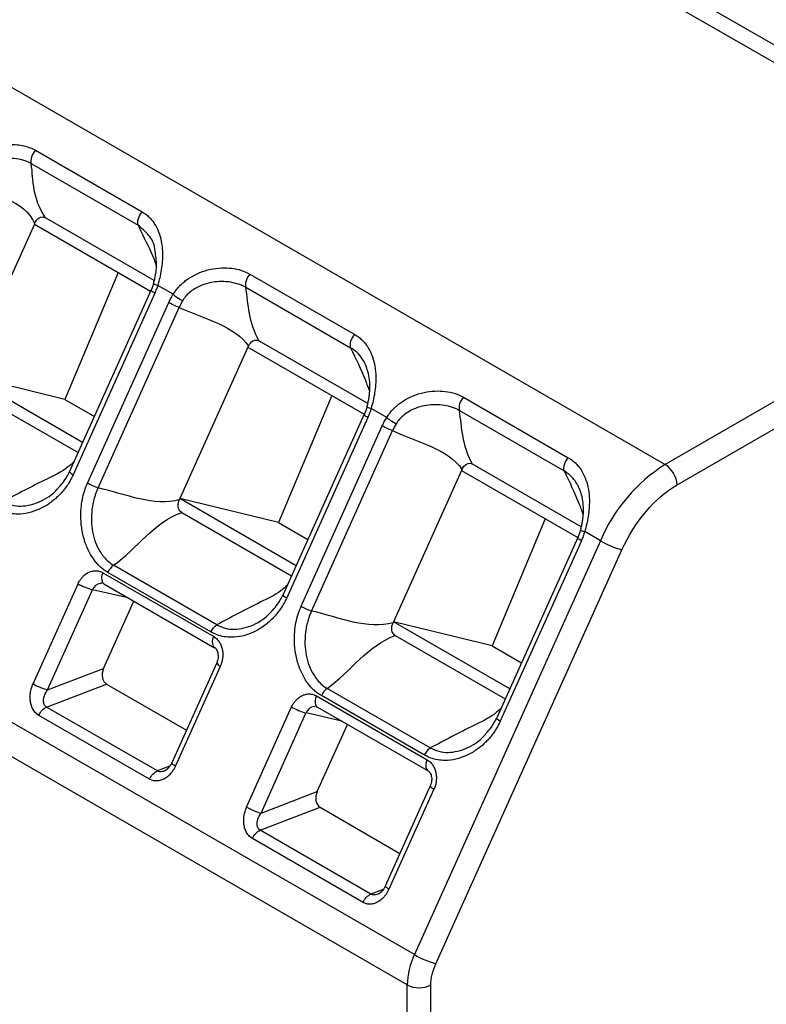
# Model space of a CAD drawing. Header units: millimetres. Extents: x 3 to 274, y 6 to 213.
# Tile 24 of 32: x 218.48 to 225.15, y 165.54 to 174.35. Entities that reach past the tile are written whole.
import ezdxf

# ---------------------------------------------------------------- set-up
doc = ezdxf.new("R2010")
doc.units = ezdxf.units.MM

msp = doc.modelspace()

# ---------------------------------------------------------------- linework, layer by layer
for p, q in [((220.0729, 176.9357), (227.8511, 172.4454)), ((220.2757, 176.9789), (228.0539, 172.4887)), ((216.472, 174.8569), (224.2502, 170.3667)), ((218.6198, 173.1773), (219.5742, 172.6263)), ((218.5831, 173.0588), (219.5375, 172.5079)), ((218.6111, 172.5173), (218.0027, 171.1628)), ((218.613, 172.5216), (218.6111, 172.5173)), ((218.6111, 172.5173), (219.6495, 171.9178)), ((219.6827, 172.0123), (218.7096, 172.5741)), ((227.8511, 172.4454), (224.2502, 170.3667)), ((224.3563, 170.183), (227.9572, 172.2617)), ((219.3596, 172.0852), (218.8837, 170.9488)), ((220.5374, 172.0703), (221.475, 171.529)), ((219.6769, 171.983), (219.6543, 171.9228)), ((219.8517, 171.8889), (219.7131, 171.9689)), ((219.6553, 171.9275), (218.926, 170.3039)), ((219.687, 171.8986), (218.9577, 170.2749)), ((220.5007, 171.9519), (221.4383, 171.4106)), ((219.0866, 170.2005), (219.8114, 171.8142)), ((219.1798, 170.1574), (219.9045, 171.7711)), ((221.5904, 170.911), (220.6186, 171.4721)), ((220.5203, 171.4151), (219.9119, 170.0606)), ((220.5242, 171.4238), (220.5203, 171.4151)), ((220.5203, 171.4151), (221.5598, 170.815)), ((219.0422, 170.5627), (218.0027, 171.1628)), ((218.8837, 170.9488), (218.0027, 171.1628)), ((218.0188, 171.0397), (219.0017, 170.4724)), ((218.8837, 170.9488), (219.1473, 170.7967)), ((221.2688, 170.983), (220.7929, 169.8467)), ((222.4466, 170.9682), (223.3842, 170.4269)), ((221.5848, 170.8806), (221.559, 170.8107)), ((221.7609, 170.7868), (221.6213, 170.8674)), ((222.4099, 170.8497), (223.3475, 170.3084)), ((221.56, 170.8154), (220.8352, 169.2017)), ((221.5917, 170.7865), (220.8669, 169.1728)), ((220.9958, 169.0984), (221.7205, 170.7121)), ((221.0889, 169.0552), (221.8137, 170.6689)), ((222.0076, 165.9808), (214.2295, 170.471)), ((222.4295, 170.313), (221.8211, 168.9585)), ((222.4334, 170.3217), (222.4295, 170.313)), ((222.4295, 170.313), (223.469, 169.7129)), ((223.4996, 169.8089), (222.5277, 170.3699)), ((221.9437, 165.7097), (214.1655, 170.1999)), ((219.9119, 170.0606), (219.9083, 170.0527)), ((220.9514, 169.4605), (219.9119, 170.0606)), ((220.7929, 169.8467), (219.9119, 170.0606)), ((219.928, 169.9376), (220.9109, 169.3702)), ((223.178, 169.8809), (222.7021, 168.7445)), ((220.7929, 169.8467), (221.0565, 169.6945)), ((223.494, 169.7784), (223.4682, 169.7085)), ((223.671, 169.6841), (223.5304, 169.7652)), ((223.671, 169.6841), (222.0076, 165.9808)), ((223.4692, 169.7132), (222.7444, 168.0996)), ((223.5009, 169.6843), (222.7761, 168.0706)), ((222.2006, 165.8994), (223.8639, 169.6028)), ((220.2413, 168.932), (219.3191, 169.4644)), ((219.2237, 169.3979), (220.2137, 168.8264)), ((220.1896, 168.8676), (219.2673, 169.4)), ((218.599, 168.4036), (219.0012, 169.2989)), ((218.7277, 168.3493), (219.1298, 169.2447)), ((219.4491, 169.1723), (219.1304, 169.246)), ((219.2022, 169.3027), (219.2193, 169.31)), ((219.2316, 169.2979), (220.2216, 168.7264)), ((219.2299, 168.5422), (219.4998, 169.1431)), ((221.8211, 168.9585), (221.8175, 168.9505)), ((222.8606, 168.3584), (221.8211, 168.9585)), ((222.7021, 168.7445), (221.8211, 168.9585)), ((221.8372, 168.8354), (222.8201, 168.2681)), ((220.2092, 168.7385), (220.2111, 168.7358)), ((222.7021, 168.7445), (222.9657, 168.5924)), ((218.7277, 168.3493), (219.2299, 168.5422)), ((220.2407, 168.5917), (219.8385, 167.6964)), ((220.274, 168.5641), (219.8718, 167.6688)), ((220.2407, 168.5917), (220.2405, 168.5908)), ((218.7202, 168.1957), (219.2557, 168.4014)), ((219.2557, 168.4014), (219.97, 167.989)), ((222.1505, 167.8299), (221.2283, 168.3623)), ((221.1329, 168.2957), (222.1229, 167.7242)), ((222.0987, 167.7655), (221.1765, 168.2979)), ((219.7101, 167.6242), (218.7202, 168.1957)), ((220.5082, 167.3014), (220.9104, 168.1968)), ((221.1114, 168.2005), (221.1284, 168.2079)), ((221.1408, 168.1957), (222.1308, 167.6242)), ((219.6405, 167.5503), (218.6506, 168.1218)), ((220.6369, 167.2472), (221.039, 168.1425)), ((221.3583, 168.0702), (221.0396, 168.1439)), ((221.1391, 167.4401), (221.409, 168.0409)), ((219.8195, 167.6662), (219.7101, 167.6242)), ((222.1184, 167.6364), (222.1203, 167.6337)), ((222.1499, 167.4896), (221.7477, 166.5942)), ((222.1499, 167.4896), (222.1497, 167.4886)), ((220.6369, 167.2472), (221.1391, 167.4401)), ((222.1832, 167.462), (221.781, 166.5666)), ((220.6294, 167.0936), (221.1649, 167.2992)), ((221.1649, 167.2992), (221.8792, 166.8869)), ((221.6193, 166.5221), (220.6294, 167.0936)), ((221.5497, 166.4482), (220.5598, 167.0197)), ((221.7287, 166.5641), (221.6193, 166.5221)), ((221.9437, 161.2168), (221.9437, 165.7097)), ((222.1558, 161.2168), (222.1558, 165.7097))]:
    msp.add_line(p, q)
at = {"flags": 128}
for points in [[(220.2182, 168.7286), (220.2205, 168.727), (220.2216, 168.7264)], [(222.1274, 167.6265), (222.1297, 167.6249), (222.1308, 167.6242)]]:
    msp.add_lwpolyline(points, dxfattribs=at)
for centre, radius, start, end in [((225.0604, 169.0921), 1.5103, 122.44239, 156.92211), ((224.126, 170.1725), 0.2305, 2.60548, 57.39452), ((224.0926, 170.415), 0.8438, 240.01763, 254.27293), ((219.3078, 169.3496), 0.097, 150.13123, 204.14403), ((219.2823, 169.7861), 0.5625, 240.01763, 254.27293), ((219.2155, 169.2119), 0.0917, 98.22797, 158.60863), ((219.2497, 169.3287), 0.0357, 211.69092, 239.60653), ((220.2979, 168.7781), 0.0971, 150.1507, 204.01595), ((220.3021, 168.6338), 0.0751, 214.95489, 248.04979), ((221.217, 168.2474), 0.097, 150.13123, 204.14403), ((221.1915, 168.684), 0.5625, 240.01763, 254.27293), ((221.1247, 168.1097), 0.0917, 98.22797, 158.60863), ((221.1589, 168.2265), 0.0357, 211.69092, 239.60653), ((222.2071, 167.6759), 0.0971, 150.1507, 204.01595), ((222.2112, 167.5316), 0.0751, 214.95489, 248.04979), ((222.6202, 165.6932), 0.6767, 154.852, 178.60507), ((222.4293, 166.7116), 0.8438, 240.01763, 254.27293), ((222.0498, 165.9144), 0.2306, 242.60967, 297.39033)]:
    msp.add_arc(centre, radius, start, end)
for centre in [(219.3006, 168.5014), (221.2098, 167.3993)]:
    msp.add_ellipse(centre, major_axis=(0.0329, 0.1053), ratio=0.731558, start_param=1.40777, end_param=2.978566)
for points, knots in [([(217.9414, 172.9917), (217.9488, 173.0033), (217.9637, 173.0265), (217.99, 173.0584), (218.0192, 173.0882), (218.0515, 173.1156), (218.1019, 173.1514), (218.1745, 173.1892), (218.2693, 173.2185), (218.3652, 173.2319), (218.4484, 173.2297), (218.5172, 173.2182), (218.5722, 173.2019), (218.6041, 173.1854), (218.6198, 173.1773)], [0, 0, 0, 0, 0.050897, 0.102076, 0.15389, 0.20668, 0.260767, 0.386002, 0.513953, 0.637952, 0.759984, 0.842975, 0.922533, 1, 1, 1, 1]), ([(218.6198, 173.1773), (218.6048, 173.1602), (218.5926, 173.1384), (218.5793, 173.0954), (218.5783, 173.0744), (218.5831, 173.0588)], [0, 0, 0, 0, 0.5, 0.5, 1, 1, 1, 1]), ([(218.5831, 173.0588), (218.5746, 173.0632), (218.5534, 173.074), (218.5101, 173.0894), (218.4462, 173.1032), (218.3716, 173.1077), (218.2907, 173.1013), (218.2153, 173.0828), (218.1488, 173.0534), (218.0979, 173.0181), (218.0581, 172.9815), (218.0377, 172.9516), (218.0275, 172.9367)], [0, 0, 0, 0, 0.052811, 0.131741, 0.243002, 0.385718, 0.496569, 0.6298, 0.751423, 0.834013, 0.917673, 1, 1, 1, 1]), ([(218.613, 172.5216), (218.6226, 172.543), (218.6361, 172.5628), (218.672, 172.5845), (218.6928, 172.5838), (218.7096, 172.5741)], [0, 0, 0, 0, 0.5, 0.5, 1, 1, 1, 1]), ([(219.5375, 172.5079), (219.5326, 172.5235), (219.5336, 172.5445), (219.5469, 172.5874), (219.5592, 172.6093), (219.5742, 172.6263)], [0, 0, 0, 0, 0.5, 0.5, 1, 1, 1, 1]), ([(219.5742, 172.6263), (219.5852, 172.6194), (219.6074, 172.6055), (219.6367, 172.58), (219.6633, 172.5509), (219.694, 172.5078), (219.7242, 172.4475), (219.747, 172.3657), (219.7578, 172.2756), (219.7561, 172.1878), (219.7467, 172.1078), (219.7331, 172.0372), (219.7198, 171.9916), (219.7131, 171.9689)], [0, 0, 0, 0, 0.057899, 0.116805, 0.177306, 0.239942, 0.361647, 0.48541, 0.613422, 0.738534, 0.828208, 0.914834, 1, 1, 1, 1]), ([(219.5375, 172.5079), (219.5459, 172.4899), (219.5924, 172.39), (219.6616, 172.2598), (219.6944, 172.1611), (219.7021, 172.1381)], [0, 0, 0, 0, 0.144218, 0.800376, 1, 1, 1, 1]), ([(219.6899, 172.2748), (219.6893, 172.2821), (219.6843, 172.3393), (219.6405, 172.4223), (219.5714, 172.4798), (219.5375, 172.5079)], [0, 0, 0, 0, 0.069395, 0.544574, 1, 1, 1, 1]), ([(219.6764, 171.9848), (219.6833, 172.0117), (219.6971, 172.0661), (219.7075, 172.1684), (219.6967, 172.2336), (219.6899, 172.2748)], [0, 0, 0, 0, 0.264028, 0.53449, 1, 1, 1, 1]), ([(219.8517, 171.8889), (219.8592, 171.9004), (219.8743, 171.9235), (219.9009, 171.9552), (219.9304, 171.9848), (219.9631, 172.012), (220.0143, 172.0477), (220.0882, 172.0857), (220.1846, 172.1149), (220.2819, 172.1279), (220.3754, 172.1243), (220.4632, 172.1068), (220.5129, 172.0823), (220.5374, 172.0703)], [0, 0, 0, 0, 0.050504, 0.101328, 0.152816, 0.205301, 0.259096, 0.38574, 0.514286, 0.63894, 0.760964, 0.882494, 1, 1, 1, 1]), ([(220.5374, 172.0703), (220.5224, 172.0532), (220.5101, 172.0314), (220.4968, 171.9884), (220.4958, 171.9674), (220.5007, 171.9519)], [0, 0, 0, 0, 0.5, 0.5, 1, 1, 1, 1]), ([(219.6764, 171.9848), (219.6753, 171.9847), (219.674, 171.9845), (219.6768, 171.9832), (219.6772, 171.983)], [0, 0, 0, 0, 0.83338, 1, 1, 1, 1]), ([(219.6772, 171.983), (219.6786, 171.9822), (219.6817, 171.9805), (219.694, 171.9756), (219.7067, 171.9712), (219.7131, 171.9689)], [0, 0, 0, 0, 0.285706, 0.642725, 1, 1, 1, 1]), ([(219.7131, 171.9689), (219.7093, 171.9568), (219.7016, 171.9329), (219.6918, 171.9099), (219.687, 171.8986)], [0, 0, 0, 0, 0.506125, 1, 1, 1, 1]), ([(220.5007, 171.9519), (220.4918, 171.9565), (220.4722, 171.9666), (220.4285, 171.9831), (220.3654, 171.9986), (220.2875, 172.0047), (220.2059, 171.9988), (220.1279, 171.9799), (220.0601, 171.95), (220.0077, 171.9143), (219.9673, 171.8776), (219.9468, 171.8479), (219.9367, 171.8332)], [0, 0, 0, 0, 0.054636, 0.119848, 0.243107, 0.37885, 0.496613, 0.629527, 0.75268, 0.836584, 0.91957, 1, 1, 1, 1]), ([(219.6547, 171.9227), (219.6544, 171.9232), (219.6521, 171.9258), (219.6538, 171.9267), (219.6553, 171.9275)], [0, 0, 0, 0, 0.168584, 1, 1, 1, 1]), ([(219.687, 171.8986), (219.681, 171.9021), (219.6692, 171.9093), (219.6581, 171.9177), (219.6558, 171.9212), (219.6547, 171.9227)], [0, 0, 0, 0, 0.357496, 0.714992, 1, 1, 1, 1]), ([(219.8114, 171.8142), (219.8174, 171.8269), (219.8296, 171.8528), (219.8443, 171.8768), (219.8517, 171.8889)], [0, 0, 0, 0, 0.493714, 1, 1, 1, 1]), ([(219.8517, 171.8889), (219.8613, 171.8804), (219.8884, 171.8595), (219.9202, 171.8411), (219.9367, 171.8332)], [0, 0, 0, 0, 0.428571, 1, 1, 1, 1]), ([(221.4383, 171.4106), (221.4335, 171.4262), (221.4345, 171.4472), (221.4478, 171.4901), (221.46, 171.512), (221.475, 171.529)], [0, 0, 0, 0, 0.5, 0.5, 1, 1, 1, 1]), ([(221.475, 171.529), (221.4862, 171.522), (221.5087, 171.508), (221.5386, 171.4823), (221.5656, 171.4533), (221.597, 171.4104), (221.6281, 171.3499), (221.6523, 171.2678), (221.6642, 171.1772), (221.6629, 171.0887), (221.6539, 171.0078), (221.6408, 170.9365), (221.6277, 170.8903), (221.6213, 170.8674)], [0, 0, 0, 0, 0.058261, 0.117235, 0.177477, 0.239508, 0.361164, 0.485532, 0.613064, 0.738411, 0.828373, 0.915055, 1, 1, 1, 1]), ([(220.5242, 171.4238), (220.5334, 171.4445), (220.5475, 171.4626), (220.5824, 171.4817), (220.6023, 171.4815), (220.6186, 171.4721)], [0, 0, 0, 0, 0.5, 0.5, 1, 1, 1, 1]), ([(221.4383, 171.4106), (221.4855, 171.3119), (221.5498, 171.1774), (221.595, 171.0521), (221.607, 171.0187)], [0, 0, 0, 0, 0.733929, 1, 1, 1, 1]), ([(221.5931, 171.1982), (221.5893, 171.2109), (221.5809, 171.2387), (221.5621, 171.2802), (221.5303, 171.3319), (221.4891, 171.3773), (221.4512, 171.4021), (221.4383, 171.4106)], [0, 0, 0, 0, 0.144631, 0.316799, 0.510342, 0.833973, 1, 1, 1, 1]), ([(221.5841, 170.8822), (221.5871, 170.8929), (221.593, 170.9147), (221.5998, 170.948), (221.6051, 170.9815), (221.6085, 171.0148), (221.611, 171.0628), (221.6092, 171.1262), (221.5986, 171.1735), (221.5931, 171.1982)], [0, 0, 0, 0, 0.097055, 0.195964, 0.29597, 0.396268, 0.496085, 0.73569, 1, 1, 1, 1]), ([(221.7609, 170.7868), (221.7684, 170.7983), (221.7835, 170.8213), (221.8101, 170.8531), (221.8397, 170.8827), (221.8724, 170.9099), (221.9237, 170.9457), (221.9976, 170.9836), (222.0941, 171.0129), (222.1913, 171.0259), (222.2847, 171.0222), (222.3724, 171.0047), (222.4221, 170.9802), (222.4466, 170.9682)], [0, 0, 0, 0, 0.0505065, 0.1013539, 0.1528887, 0.2054438, 0.2593331, 0.3861034, 0.5146838, 0.6392232, 0.7611163, 0.8824984, 1, 1, 1, 1]), ([(222.4466, 170.9682), (222.4316, 170.9511), (222.4193, 170.9293), (222.406, 170.8863), (222.405, 170.8653), (222.4099, 170.8497)], [0, 0, 0, 0, 0.5, 0.5, 1, 1, 1, 1]), ([(221.5841, 170.8822), (221.5831, 170.8821), (221.5819, 170.882), (221.5847, 170.8808), (221.5851, 170.8806)], [0, 0, 0, 0, 0.842982, 1, 1, 1, 1]), ([(221.5851, 170.8806), (221.5865, 170.8798), (221.5897, 170.8782), (221.6021, 170.8737), (221.6149, 170.8695), (221.6213, 170.8674)], [0, 0, 0, 0, 0.2891758, 0.6444638, 1, 1, 1, 1]), ([(221.6213, 170.8674), (221.617, 170.8534), (221.6085, 170.8258), (221.5972, 170.7995), (221.5917, 170.7865)], [0, 0, 0, 0, 0.506286, 1, 1, 1, 1]), ([(222.4099, 170.8497), (222.401, 170.8543), (222.3814, 170.8644), (222.3377, 170.881), (222.2747, 170.8964), (222.1969, 170.9026), (222.1154, 170.8967), (222.0373, 170.8778), (221.9694, 170.8479), (221.917, 170.8122), (221.8765, 170.7755), (221.856, 170.7457), (221.8459, 170.7311)], [0, 0, 0, 0, 0.05463, 0.119814, 0.242945, 0.378543, 0.496191, 0.629157, 0.752431, 0.83648, 0.919548, 1, 1, 1, 1]), ([(221.5594, 170.8106), (221.5591, 170.8111), (221.5568, 170.8137), (221.5585, 170.8146), (221.56, 170.8154)], [0, 0, 0, 0, 0.166359, 1, 1, 1, 1]), ([(221.5917, 170.7865), (221.5857, 170.79), (221.5739, 170.7972), (221.5628, 170.8055), (221.5605, 170.8091), (221.5594, 170.8106)], [0, 0, 0, 0, 0.357086, 0.714173, 1, 1, 1, 1]), ([(221.7205, 170.7121), (221.7266, 170.7248), (221.7388, 170.7506), (221.7534, 170.7746), (221.7609, 170.7868)], [0, 0, 0, 0, 0.493714, 1, 1, 1, 1]), ([(221.7609, 170.7868), (221.7705, 170.7783), (221.7976, 170.7574), (221.8294, 170.7389), (221.8459, 170.7311)], [0, 0, 0, 0, 0.428571, 1, 1, 1, 1]), ([(218.9643, 170.3892), (218.9455, 170.3717), (218.8804, 170.3113), (218.6495, 170.2033), (218.4596, 170.1021), (218.3321, 170.0342)], [0, 0, 0, 0, 0.118461, 0.408019, 1, 1, 1, 1]), ([(222.4334, 170.3217), (222.4426, 170.3423), (222.4567, 170.3604), (222.4916, 170.3795), (222.5115, 170.3793), (222.5277, 170.3699)], [0, 0, 0, 0, 0.5, 0.5, 1, 1, 1, 1]), ([(223.3475, 170.3084), (223.3426, 170.324), (223.3436, 170.345), (223.357, 170.388), (223.3692, 170.4098), (223.3842, 170.4269)], [0, 0, 0, 0, 0.5, 0.5, 1, 1, 1, 1]), ([(223.3842, 170.4269), (223.3954, 170.4199), (223.4179, 170.4058), (223.4477, 170.3802), (223.4748, 170.3512), (223.5062, 170.3082), (223.5373, 170.2477), (223.5615, 170.1655), (223.5734, 170.0748), (223.5721, 169.9863), (223.5631, 169.9055), (223.55, 169.8343), (223.5369, 169.7881), (223.5304, 169.7652)], [0, 0, 0, 0, 0.058255, 0.117232, 0.177486, 0.239539, 0.361272, 0.485761, 0.61339, 0.738684, 0.828456, 0.915048, 1, 1, 1, 1]), ([(218.832, 170.1655), (218.848, 170.1832), (218.8851, 170.224), (218.9112, 170.275), (218.926, 170.3039)], [0, 0, 0, 0, 0.433023, 1, 1, 1, 1]), ([(223.3475, 170.3084), (223.3947, 170.2097), (223.459, 170.0752), (223.5042, 169.9499), (223.5163, 169.9165)], [0, 0, 0, 0, 0.733807, 1, 1, 1, 1]), ([(223.5024, 170.096), (223.4985, 170.1087), (223.4901, 170.1365), (223.4713, 170.178), (223.4432, 170.2238), (223.4125, 170.2589), (223.3843, 170.283), (223.3663, 170.2966), (223.3535, 170.3046), (223.3475, 170.3084)], [0, 0, 0, 0, 0.144658, 0.316812, 0.510299, 0.753769, 0.839932, 0.924064, 1, 1, 1, 1]), ([(218.9577, 170.2749), (218.9512, 170.2612), (218.9381, 170.2336), (218.915, 170.1945), (218.8893, 170.1571), (218.8608, 170.1215), (218.815, 170.0722), (218.7477, 170.0152), (218.6559, 169.963), (218.5596, 169.9298), (218.4724, 169.9199), (218.3981, 169.9259), (218.3365, 169.9411), (218.299, 169.9603), (218.2804, 169.9698)], [0, 0, 0, 0, 0.04874, 0.097631, 0.147035, 0.197302, 0.248764, 0.373663, 0.500449, 0.626953, 0.75176, 0.836511, 0.918695, 1, 1, 1, 1]), ([(218.3321, 170.0342), (218.3569, 170.0227), (218.4069, 169.9995), (218.5185, 169.9882), (218.6622, 170.0247), (218.7786, 170.1005), (218.8265, 170.1589), (218.832, 170.1655)], [0, 0, 0, 0, 0.155624, 0.313898, 0.635517, 0.958419, 1, 1, 1, 1]), ([(219.2673, 169.4), (219.2566, 169.4067), (219.2351, 169.42), (219.2051, 169.4446), (219.1768, 169.4726), (219.1504, 169.5043), (219.1144, 169.5559), (219.0745, 169.6334), (219.0415, 169.7411), (219.0247, 169.8559), (219.0259, 169.9614), (219.0386, 170.0527), (219.0574, 170.1292), (219.0769, 170.1769), (219.0866, 170.2005)], [0, 0, 0, 0, 0.04869, 0.097559, 0.146987, 0.197342, 0.248971, 0.373836, 0.500776, 0.627026, 0.751811, 0.836438, 0.91863, 1, 1, 1, 1]), ([(219.1798, 170.1574), (219.1746, 170.1461), (219.1612, 170.1166), (219.1453, 170.0675), (219.133, 170.015), (219.1221, 169.9458), (219.1188, 169.8621), (219.1289, 169.7613), (219.155, 169.668), (219.1914, 169.5931), (219.2323, 169.5372), (219.2723, 169.4956), (219.3035, 169.4748), (219.3191, 169.4644)], [0, 0, 0, 0, 0.0455418, 0.1191732, 0.1880216, 0.2426252, 0.3759776, 0.4970662, 0.6254197, 0.7520191, 0.8328604, 0.9162716, 1, 1, 1, 1]), ([(219.928, 169.9376), (219.9219, 169.9411), (219.9163, 169.9459), (219.9116, 169.9517), (219.907, 169.9576), (219.9032, 169.9646), (219.9006, 169.9722), (219.8981, 169.9796), (219.8967, 169.9877), (219.8963, 169.9958), (219.8959, 170.0044), (219.8967, 170.0133), (219.8984, 170.0219), (219.9004, 170.0325), (219.9039, 170.0429), (219.9083, 170.0527)], [0, 0, 0, 0, 0.0000516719, 0.0000516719, 0.0000516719, 0.0001035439, 0.0001035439, 0.0001035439, 0.0001535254, 0.0001535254, 0.0001535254, 0.0002060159, 0.0002060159, 0.0002060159, 0.0002707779, 0.0002707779, 0.0002707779, 0.0002707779]), ([(223.4933, 169.78), (223.4963, 169.7908), (223.5022, 169.8125), (223.509, 169.8458), (223.5142, 169.8793), (223.5177, 169.9126), (223.5202, 169.9605), (223.5184, 170.0239), (223.5079, 170.0711), (223.5024, 170.096)], [0, 0, 0, 0, 0.097127, 0.196047, 0.295994, 0.396155, 0.495756, 0.735375, 1, 1, 1, 1]), ([(223.4933, 169.78), (223.4923, 169.7799), (223.4911, 169.7798), (223.4939, 169.7786), (223.4943, 169.7784)], [0, 0, 0, 0, 0.84298, 1, 1, 1, 1]), ([(223.4943, 169.7784), (223.4957, 169.7777), (223.4989, 169.7761), (223.5113, 169.7715), (223.5241, 169.7673), (223.5304, 169.7652)], [0, 0, 0, 0, 0.289175, 0.644464, 1, 1, 1, 1]), ([(223.5304, 169.7652), (223.5261, 169.7513), (223.5176, 169.7237), (223.5064, 169.6973), (223.5009, 169.6843)], [0, 0, 0, 0, 0.506286, 1, 1, 1, 1]), ([(223.4686, 169.7085), (223.4683, 169.7089), (223.466, 169.7115), (223.4677, 169.7125), (223.4692, 169.7132)], [0, 0, 0, 0, 0.166359, 1, 1, 1, 1]), ([(223.5009, 169.6843), (223.4949, 169.6879), (223.4831, 169.695), (223.472, 169.7034), (223.4697, 169.7069), (223.4686, 169.7085)], [0, 0, 0, 0, 0.357086, 0.714173, 1, 1, 1, 1]), ([(219.0012, 169.2989), (219.0048, 169.3063), (219.012, 169.3211), (219.0255, 169.3414), (219.0437, 169.3637), (219.0683, 169.3858), (219.0994, 169.4038), (219.1326, 169.4145), (219.165, 169.4164), (219.1962, 169.4115), (219.2145, 169.4024), (219.2237, 169.3979)], [0, 0, 0, 0, 0.079597, 0.159223, 0.240129, 0.368602, 0.500069, 0.628543, 0.760011, 0.879282, 1, 1, 1, 1]), ([(220.8735, 169.2871), (220.8547, 169.2696), (220.7896, 169.2092), (220.5587, 169.1011), (220.3688, 169), (220.2413, 168.932)], [0, 0, 0, 0, 0.118461, 0.408019, 1, 1, 1, 1]), ([(220.8669, 169.1728), (220.8604, 169.159), (220.8473, 169.1315), (220.8242, 169.0923), (220.7985, 169.0549), (220.7699, 169.0194), (220.7242, 168.97), (220.6569, 168.913), (220.5651, 168.8608), (220.4688, 168.8277), (220.3816, 168.8178), (220.3073, 168.8238), (220.2457, 168.839), (220.2082, 168.8581), (220.1896, 168.8676)], [0, 0, 0, 0, 0.0487398, 0.0976309, 0.1470346, 0.1973013, 0.2487638, 0.3736625, 0.5004474, 0.6269521, 0.7517593, 0.8365105, 0.918695, 1, 1, 1, 1]), ([(220.7412, 169.0634), (220.7572, 169.0811), (220.7943, 169.1218), (220.8204, 169.1728), (220.8352, 169.2017)], [0, 0, 0, 0, 0.4330244, 1, 1, 1, 1]), ([(220.2413, 168.932), (220.2661, 168.9205), (220.3161, 168.8973), (220.4277, 168.886), (220.5713, 168.9225), (220.6878, 168.9984), (220.7357, 169.0567), (220.7412, 169.0634)], [0, 0, 0, 0, 0.155624, 0.313899, 0.635519, 0.95842, 1, 1, 1, 1]), ([(221.1765, 168.2979), (221.1658, 168.3045), (221.1444, 168.3178), (221.1144, 168.3424), (221.0862, 168.3703), (221.0598, 168.402), (221.0239, 168.4535), (220.9841, 168.5309), (220.951, 168.6385), (220.9341, 168.7534), (220.9351, 168.859), (220.9478, 168.9504), (220.9666, 169.027), (220.9861, 169.0747), (220.9958, 169.0984)], [0, 0, 0, 0, 0.0486271, 0.0974145, 0.1467424, 0.1969789, 0.2484724, 0.3730695, 0.5001052, 0.6266099, 0.7515633, 0.8362858, 0.918557, 1, 1, 1, 1]), ([(221.0889, 169.0552), (221.0837, 169.0437), (221.0703, 169.0142), (221.0542, 168.9649), (221.0418, 168.9124), (221.0308, 168.8433), (221.0275, 168.7595), (221.0384, 168.6587), (221.0651, 168.5656), (221.1015, 168.4908), (221.1422, 168.4348), (221.1818, 168.3932), (221.2128, 168.3726), (221.2283, 168.3623)], [0, 0, 0, 0, 0.046459, 0.119384, 0.188951, 0.243218, 0.376482, 0.497852, 0.626185, 0.75258, 0.833889, 0.917072, 1, 1, 1, 1]), ([(221.8372, 168.8354), (221.8311, 168.839), (221.8255, 168.8437), (221.8208, 168.8496), (221.8162, 168.8554), (221.8124, 168.8624), (221.8098, 168.8701), (221.8073, 168.8774), (221.8059, 168.8855), (221.8055, 168.8937), (221.8051, 168.9023), (221.8059, 168.9111), (221.8076, 168.9197), (221.8096, 168.9303), (221.8131, 168.9408), (221.8175, 168.9505)], [0, 0, 0, 0, 0.0000516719, 0.0000516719, 0.0000516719, 0.0001035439, 0.0001035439, 0.0001035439, 0.0001535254, 0.0001535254, 0.0001535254, 0.0002060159, 0.0002060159, 0.0002060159, 0.0002707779, 0.0002707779, 0.0002707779, 0.0002707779]), ([(220.2137, 168.8264), (220.2194, 168.8227), (220.231, 168.8154), (220.2465, 168.8008), (220.2631, 168.7807), (220.279, 168.7528), (220.2909, 168.7165), (220.2965, 168.6771), (220.295, 168.6376), (220.2879, 168.5991), (220.2786, 168.5758), (220.274, 168.5641)], [0, 0, 0, 0, 0.079597, 0.159223, 0.240129, 0.368602, 0.500069, 0.628543, 0.760011, 0.879282, 1, 1, 1, 1]), ([(220.2092, 168.7385), (220.2184, 168.732), (220.2369, 168.7187), (220.2524, 168.6813), (220.2558, 168.6361), (220.2456, 168.6059), (220.2405, 168.5907)], [0, 0, 0, 0, 0.2404737, 0.4869196, 0.7399108, 1, 1, 1, 1]), ([(218.6506, 168.1218), (218.6448, 168.1255), (218.6333, 168.1329), (218.618, 168.148), (218.6017, 168.1691), (218.5865, 168.1988), (218.5758, 168.2377), (218.5717, 168.2802), (218.5748, 168.323), (218.5835, 168.3651), (218.5938, 168.3907), (218.599, 168.4036)], [0, 0, 0, 0, 0.075504, 0.151302, 0.228834, 0.353531, 0.48371, 0.61356, 0.748919, 0.873288, 1, 1, 1, 1]), ([(218.599, 168.4036), (218.6176, 168.3929), (218.6422, 168.3808), (218.6898, 168.3607), (218.7125, 168.3529), (218.7277, 168.3493)], [0, 0, 0, 0, 0.5, 0.5, 1, 1, 1, 1]), ([(218.7202, 168.1957), (218.7151, 168.1987), (218.7106, 168.2025), (218.7008, 168.2146), (218.6966, 168.2241), (218.6912, 168.2526), (218.6933, 168.274), (218.7066, 168.3141), (218.7161, 168.3323), (218.7278, 168.3493)], [4.712397, 4.712397, 4.712397, 4.712397, 4.929468, 4.929468, 5.276782, 5.276782, 5.832484, 5.832484, 6.283185, 6.283185, 6.283185, 6.283185]), ([(220.9104, 168.1968), (220.914, 168.2042), (220.9211, 168.219), (220.9347, 168.2393), (220.9529, 168.2615), (220.9775, 168.2836), (221.0086, 168.3017), (221.0418, 168.3123), (221.0742, 168.3143), (221.1054, 168.3094), (221.1237, 168.3003), (221.1329, 168.2957)], [0, 0, 0, 0, 0.079597, 0.159223, 0.240129, 0.368602, 0.500069, 0.628543, 0.760011, 0.879282, 1, 1, 1, 1]), ([(222.7827, 168.1849), (222.7638, 168.1674), (222.6988, 168.107), (222.4679, 167.999), (222.278, 167.8978), (222.1505, 167.8299)], [0, 0, 0, 0, 0.118461, 0.408019, 1, 1, 1, 1]), ([(222.6504, 167.9611), (222.6665, 167.9788), (222.7035, 168.0197), (222.7296, 168.0707), (222.7444, 168.0996)], [0, 0, 0, 0, 0.4336797, 1, 1, 1, 1]), ([(222.7761, 168.0706), (222.7696, 168.0569), (222.7565, 168.0293), (222.7334, 167.9902), (222.7078, 167.9528), (222.6794, 167.9174), (222.6338, 167.8681), (222.5667, 167.8112), (222.475, 167.7591), (222.3787, 167.726), (222.2913, 167.7159), (222.2167, 167.7217), (222.1549, 167.7369), (222.1174, 167.756), (222.0987, 167.7655)], [0, 0, 0, 0, 0.048761, 0.097619, 0.146935, 0.197054, 0.24831, 0.372822, 0.499346, 0.626014, 0.751153, 0.836325, 0.918706, 1, 1, 1, 1]), ([(222.1505, 167.8299), (222.1753, 167.8184), (222.2255, 167.7952), (222.3374, 167.7842), (222.481, 167.8207), (222.5974, 167.8964), (222.6451, 167.9546), (222.6504, 167.9611)], [0, 0, 0, 0, 0.155878, 0.314689, 0.636981, 0.959061, 1, 1, 1, 1]), ([(219.8718, 167.6688), (219.8679, 167.6606), (219.86, 167.6442), (219.8454, 167.6215), (219.8175, 167.5855), (219.7793, 167.5546), (219.7334, 167.5369), (219.7001, 167.5331), (219.6683, 167.5368), (219.6498, 167.5458), (219.6405, 167.5503)], [0, 0, 0, 0, 0.0836964, 0.167181, 0.251537, 0.5158065, 0.643222, 0.771023, 0.8852764, 1, 1, 1, 1]), ([(219.8384, 167.6953), (219.8294, 167.6789), (219.8128, 167.6486), (219.7886, 167.633), (219.7774, 167.6258)], [0, 0, 0, 0, 0.539208, 1, 1, 1, 1]), ([(219.8718, 167.6688), (219.8636, 167.6739), (219.8472, 167.684), (219.8371, 167.6933), (219.8395, 167.6951), (219.8402, 167.6956)], [0, 0, 0, 0, 0.41431, 0.82862, 1, 1, 1, 1]), ([(222.1229, 167.7242), (222.1286, 167.7206), (222.1402, 167.7132), (222.1557, 167.6987), (222.1723, 167.6786), (222.1882, 167.6507), (222.2001, 167.6144), (222.2057, 167.5749), (222.2042, 167.5354), (222.1971, 167.4969), (222.1878, 167.4737), (222.1832, 167.462)], [0, 0, 0, 0, 0.079597, 0.159223, 0.240129, 0.368602, 0.500069, 0.628543, 0.760011, 0.879282, 1, 1, 1, 1]), ([(219.7802, 167.6273), (219.7741, 167.6247), (219.7616, 167.6194), (219.7426, 167.6165), (219.7247, 167.6176), (219.7149, 167.622), (219.7101, 167.6242)], [0, 0, 0, 0, 0.253448, 0.520742, 0.767457, 1, 1, 1, 1]), ([(222.1184, 167.6364), (222.1275, 167.6298), (222.1461, 167.6166), (222.1616, 167.5791), (222.165, 167.5339), (222.1548, 167.5038), (222.1497, 167.4885)], [0, 0, 0, 0, 0.240474, 0.48692, 0.739911, 1, 1, 1, 1]), ([(220.5598, 167.0197), (220.554, 167.0234), (220.5425, 167.0308), (220.5272, 167.0458), (220.5109, 167.067), (220.4957, 167.0967), (220.485, 167.1356), (220.4809, 167.1781), (220.484, 167.2209), (220.4927, 167.2629), (220.503, 167.2885), (220.5082, 167.3014)], [0, 0, 0, 0, 0.075504, 0.151302, 0.228834, 0.353531, 0.48371, 0.61356, 0.748919, 0.873288, 1, 1, 1, 1]), ([(220.5082, 167.3014), (220.5267, 167.2907), (220.5514, 167.2787), (220.599, 167.2586), (220.6217, 167.2507), (220.6369, 167.2472)], [0, 0, 0, 0, 0.5, 0.5, 1, 1, 1, 1]), ([(220.6294, 167.0936), (220.6243, 167.0965), (220.6198, 167.1004), (220.6099, 167.1124), (220.6058, 167.1219), (220.6004, 167.1505), (220.6025, 167.1719), (220.6158, 167.2119), (220.6252, 167.2302), (220.637, 167.2471)], [4.712397, 4.712397, 4.712397, 4.712397, 4.929468, 4.929468, 5.276782, 5.276782, 5.832484, 5.832484, 6.283185, 6.283185, 6.283185, 6.283185]), ([(221.7476, 166.5931), (221.7386, 166.5768), (221.722, 166.5464), (221.6977, 166.5309), (221.6866, 166.5237)], [0, 0, 0, 0, 0.539208, 1, 1, 1, 1]), ([(221.781, 166.5666), (221.7728, 166.5717), (221.7564, 166.5819), (221.7463, 166.5912), (221.7487, 166.5929), (221.7494, 166.5934)], [0, 0, 0, 0, 0.41431, 0.82862, 1, 1, 1, 1]), ([(221.781, 166.5666), (221.7771, 166.5584), (221.7692, 166.542), (221.7546, 166.5193), (221.7267, 166.4834), (221.6884, 166.4524), (221.6426, 166.4348), (221.6092, 166.4309), (221.5775, 166.4347), (221.559, 166.4437), (221.5497, 166.4482)], [0, 0, 0, 0, 0.083696, 0.167181, 0.251537, 0.515807, 0.643222, 0.771023, 0.885276, 1, 1, 1, 1]), ([(221.6894, 166.5252), (221.6833, 166.5226), (221.6708, 166.5173), (221.6518, 166.5144), (221.6339, 166.5154), (221.6241, 166.5199), (221.6193, 166.5221)], [0, 0, 0, 0, 0.253448, 0.520742, 0.767457, 1, 1, 1, 1])]:
    msp.add_open_spline(points, degree=3, knots=knots)
for points in [[(218.7096, 172.5741), (218.5923, 172.7515), (218.6037, 172.9018), (218.5831, 173.0588)], [(217.9998, 172.8832), (218.237, 172.7856), (218.5315, 172.7279), (218.613, 172.5216)], [(220.6186, 171.4721), (220.5226, 171.644), (220.5274, 171.7946), (220.5007, 171.9519)], [(219.9045, 171.7711), (219.8741, 171.7822), (219.8369, 171.7995), (219.8114, 171.8142)], [(219.9367, 171.8332), (219.9237, 171.812), (219.9129, 171.7912), (219.9045, 171.7711)], [(219.9045, 171.7711), (220.1297, 171.6683), (220.4092, 171.6035), (220.5242, 171.4238)], [(222.5277, 170.3699), (222.4317, 170.5418), (222.4366, 170.6924), (222.4099, 170.8497)], [(221.8459, 170.7311), (221.8329, 170.7099), (221.8221, 170.689), (221.8137, 170.6689)], [(221.8137, 170.6689), (221.7833, 170.6801), (221.7461, 170.6973), (221.7205, 170.7121)], [(221.8137, 170.6689), (222.0388, 170.5661), (222.3184, 170.5013), (222.4334, 170.3217)], [(218.926, 170.3039), (218.9195, 170.3012), (218.9322, 170.2897), (218.9577, 170.2749)], [(219.0866, 170.2005), (219.1121, 170.1858), (219.1493, 170.1686), (219.1798, 170.1574)], [(219.9083, 170.0527), (219.6852, 169.9857), (219.427, 170.1), (219.1798, 170.1574)], [(223.8639, 169.6028), (223.9764, 169.8532), (224.1602, 170.0698), (224.3563, 170.183)], [(219.3191, 169.4644), (219.5277, 169.6141), (219.6785, 169.8466), (219.928, 169.9376)], [(219.3191, 169.4644), (219.2986, 169.4505), (219.2791, 169.4263), (219.2673, 169.4)], [(220.8352, 169.2017), (220.8287, 169.1991), (220.8414, 169.1875), (220.8669, 169.1728)], [(220.9958, 169.0984), (221.0213, 169.0837), (221.0585, 169.0664), (221.0889, 169.0552)], [(221.8175, 168.9505), (221.5944, 168.8836), (221.3361, 168.9979), (221.0889, 169.0552)], [(220.1896, 168.8676), (220.2014, 168.8939), (220.2208, 168.9181), (220.2413, 168.932)], [(221.2283, 168.3623), (221.4368, 168.512), (221.5877, 168.7445), (221.8372, 168.8354)], [(221.2283, 168.3623), (221.2078, 168.3484), (221.1883, 168.3241), (221.1765, 168.2979)], [(218.6506, 168.1218), (218.6582, 168.1388), (218.6797, 168.1712), (218.7071, 168.1907), (218.7202, 168.1957)], [(222.7444, 168.0996), (222.7379, 168.0969), (222.7506, 168.0854), (222.7761, 168.0706)], [(222.0987, 167.7655), (222.1105, 167.7918), (222.13, 167.816), (222.1505, 167.8299)], [(219.6405, 167.5503), (219.6558, 167.5842), (219.684, 167.6142), (219.7101, 167.6242)], [(220.5598, 167.0197), (220.5674, 167.0366), (220.5889, 167.069), (220.6163, 167.0885), (220.6294, 167.0936)], [(221.5497, 166.4482), (221.565, 166.4821), (221.5932, 166.512), (221.6193, 166.5221)], [(222.1558, 165.7097), (222.1558, 165.7683), (222.1715, 165.8346), (222.2006, 165.8994)]]:
    msp.add_open_spline(points, degree=3)

doc.saveas('drawing.dxf')
